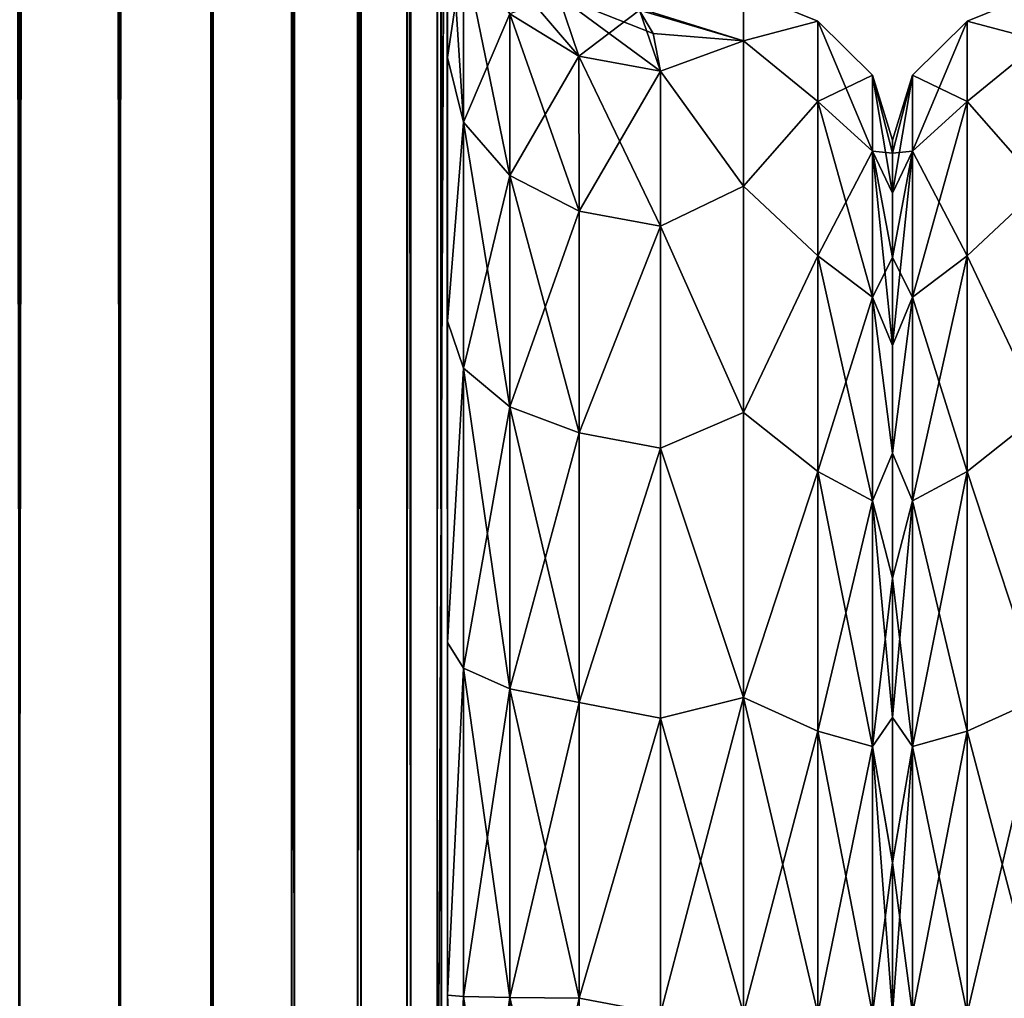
# Model space of a CAD drawing. Extents: x -100 to 297, y -1575 to 75.
# Tile 42 of 256: x 118 to 141, y -1472 to -1449. Entities that reach past the tile are written whole.
import ezdxf

# ---------------------------------------------------------------- set-up
doc = ezdxf.new("R2010")
doc.units = 0
doc.header["$LTSCALE"] = 41.718519
for name, color, linetype in [('185', 7, 'CONTINUOUS'), ('187', 7, 'CONTINUOUS'), ('189', 7, 'CONTINUOUS'), ('203', 7, 'CONTINUOUS'), ('204', 7, 'CONTINUOUS'), ('205', 7, 'CONTINUOUS'), ('209', 7, 'CONTINUOUS'), ('213', 7, 'CONTINUOUS'), ('240', 7, 'CONTINUOUS'), ('258', 7, 'CONTINUOUS'), ('275', 7, 'CONTINUOUS')]:
    doc.layers.add(name, color=color, linetype=linetype)

msp = doc.modelspace()

# ---------------------------------------------------------------- linework, layer by layer
at = {"layer": '185', "linetype": 'CONTINUOUS'}
for points in [[(127.55, -1428.15, -102.5), (127.55, -1431.683, -102.195), (127.55, -1480, -102.5), (127.55, -1428.15, -102.5)], [(127.55, -1480, 102.5), (127.55, -1482.329, 102.129), (127.55, -1428.15, 102.5), (127.55, -1480, 102.5)], [(127.55, -1428.15, 102.5), (127.55, -1482.329, 102.129), (127.55, -1431.68, 102.196), (127.55, -1428.15, 102.5)], [(127.55, -1431.625, 20.197), (127.55, -1431.683, 20.805), (127.55, -1449.561, 18.367), (127.55, -1431.625, 20.197)], [(127.55, -1434.903, 19.358), (127.55, -1431.625, 20.197), (127.55, -1449.561, 18.367), (127.55, -1434.903, 19.358)], [(127.55, -1431.68, -20.804), (127.55, -1434.793, -19.393), (127.55, -1455.753, -24.019), (127.55, -1431.68, -20.804)], [(127.55, -1435.083, -21.712), (127.55, -1431.68, -20.804), (127.55, -1455.753, -24.019), (127.55, -1435.083, -21.712)], [(127.55, -1482.329, 102.129), (127.55, -1482.858, 101.934), (127.55, -1431.68, 102.196), (127.55, -1482.329, 102.129)], [(127.55, -1431.68, 102.196), (127.55, -1482.858, 101.934), (127.55, -1435.083, 101.288), (127.55, -1431.68, 102.196)], [(127.55, -1431.683, -102.195), (127.55, -1435.087, -101.287), (127.55, -1482.329, -102.129), (127.55, -1431.683, -102.195)], [(127.55, -1480, -102.5), (127.55, -1431.683, -102.195), (127.55, -1482.329, -102.129), (127.55, -1480, -102.5)], [(127.55, -1431.683, 20.805), (127.55, -1435.087, 21.713), (127.55, -1449.561, 18.367), (127.55, -1431.683, 20.805)], [(127.55, -1434.793, -19.393), (127.55, -1440.716, -16.195), (127.55, -1449.561, -18.367), (127.55, -1434.793, -19.393)], [(127.55, -1455.753, -24.019), (127.55, -1434.793, -19.393), (127.55, -1449.561, -18.367), (127.55, -1455.753, -24.019)], [(127.55, -1440.765, 16.158), (127.55, -1434.903, 19.358), (127.55, -1449.561, 18.367), (127.55, -1440.765, 16.158)], [(127.55, -1438.358, -23.224), (127.55, -1435.083, -21.712), (127.55, -1455.753, -24.019), (127.55, -1438.358, -23.224)], [(127.55, -1484.41, 101.061), (127.55, -1485.303, 100.303), (127.55, -1435.083, 101.288), (127.55, -1484.41, 101.061)], [(127.55, -1435.083, 101.288), (127.55, -1485.303, 100.303), (127.55, -1438.358, 99.776), (127.55, -1435.083, 101.288)], [(127.55, -1482.858, 101.934), (127.55, -1484.41, 101.061), (127.55, -1435.083, 101.288), (127.55, -1482.858, 101.934)], [(127.55, -1435.087, -60.287), (127.55, -1438.361, -58.774), (127.55, -1487.5, -95), (127.55, -1435.087, -60.287)], [(127.55, -1438.358, -64.224), (127.55, -1435.087, -60.287), (127.55, -1487.5, -95), (127.55, -1438.358, -64.224)], [(127.55, -1435.087, -101.287), (127.55, -1438.361, -99.774), (127.55, -1484.41, -101.061), (127.55, -1435.087, -101.287)], [(127.55, -1482.329, -102.129), (127.55, -1435.087, -101.287), (127.55, -1482.858, -101.934), (127.55, -1482.329, -102.129)], [(127.55, -1482.858, -101.934), (127.55, -1435.087, -101.287), (127.55, -1484.41, -101.061), (127.55, -1482.858, -101.934)], [(127.55, -1438.361, 64.226), (127.55, -1487.5, 24.51), (127.55, -1435.087, 62.713), (127.55, -1438.361, 64.226)], [(127.55, -1435.087, 62.713), (127.55, -1487.5, 24.51), (127.55, -1441.288, 56.733), (127.55, -1435.087, 62.713)], [(127.55, -1435.087, 21.713), (127.55, -1438.361, 23.226), (127.55, -1449.561, 18.367), (127.55, -1435.087, 21.713)], [(127.55, -1441.288, -25.267), (127.55, -1438.358, -23.224), (127.55, -1455.753, -24.019), (127.55, -1441.288, -25.267)], [(127.55, -1441.288, -66.267), (127.55, -1438.358, -64.224), (127.55, -1487.5, -95), (127.55, -1441.288, -66.267)], [(127.55, -1486.065, 99.404), (127.55, -1486.934, 97.858), (127.55, -1438.358, 99.776), (127.55, -1486.065, 99.404)], [(127.55, -1438.358, 99.776), (127.55, -1486.934, 97.858), (127.55, -1441.288, 97.733), (127.55, -1438.358, 99.776)], [(127.55, -1485.303, 100.303), (127.55, -1486.065, 99.404), (127.55, -1438.358, 99.776), (127.55, -1485.303, 100.303)], [(127.55, -1438.361, -58.774), (127.55, -1441.291, -56.731), (127.55, -1487.5, -95), (127.55, -1438.361, -58.774)], [(127.55, -1438.361, -99.774), (127.55, -1441.291, -97.731), (127.55, -1486.065, -99.404), (127.55, -1438.361, -99.774)], [(127.55, -1484.41, -101.061), (127.55, -1438.361, -99.774), (127.55, -1485.303, -100.303), (127.55, -1484.41, -101.061)], [(127.55, -1485.303, -100.303), (127.55, -1438.361, -99.774), (127.55, -1486.065, -99.404), (127.55, -1485.303, -100.303)], [(127.55, -1441.291, 66.269), (127.55, -1487.5, 24.51), (127.55, -1438.361, 64.226), (127.55, -1441.291, 66.269)], [(127.55, -1438.361, 23.226), (127.55, -1441.291, 25.269), (127.55, -1455.753, 24.019), (127.55, -1438.361, 23.226)], [(127.55, -1449.561, 18.367), (127.55, -1438.361, 23.226), (127.55, -1455.753, 24.019), (127.55, -1449.561, 18.367)], [(127.55, -1440.716, -16.195), (127.55, -1445.277, -11.265), (127.55, -1449.561, -18.367), (127.55, -1440.716, -16.195)], [(127.55, -1445.277, 11.265), (127.55, -1440.765, 16.158), (127.55, -1449.561, 18.367), (127.55, -1445.277, 11.265)], [(127.55, -1443.825, -27.789), (127.55, -1441.288, -25.267), (127.55, -1463.296, -27.66), (127.55, -1443.825, -27.789)], [(127.55, -1463.296, -27.66), (127.55, -1441.288, -25.267), (127.55, -1455.753, -24.019), (127.55, -1463.296, -27.66)], [(127.55, -1443.825, -68.789), (127.55, -1441.288, -66.267), (127.55, -1487.5, -95), (127.55, -1443.825, -68.789)], [(127.55, -1441.288, 56.733), (127.55, -1487.5, 24.51), (127.55, -1443.825, 54.211), (127.55, -1441.288, 56.733)], [(127.55, -1486.934, 97.858), (127.55, -1487.131, 97.323), (127.55, -1441.288, 97.733), (127.55, -1486.934, 97.858)], [(127.55, -1441.288, 97.733), (127.55, -1487.131, 97.323), (127.55, -1443.825, 95.211), (127.55, -1441.288, 97.733)], [(127.55, -1441.291, -56.731), (127.55, -1443.827, -54.208), (127.55, -1487.5, -95), (127.55, -1441.291, -56.731)], [(127.55, -1441.291, -97.731), (127.55, -1443.827, -95.208), (127.55, -1487.131, -97.323), (127.55, -1441.291, -97.731)], [(127.55, -1486.065, -99.404), (127.55, -1441.291, -97.731), (127.55, -1486.934, -97.858), (127.55, -1486.065, -99.404)], [(127.55, -1486.934, -97.858), (127.55, -1441.291, -97.731), (127.55, -1487.131, -97.323), (127.55, -1486.934, -97.858)], [(127.55, -1443.827, 68.792), (127.55, -1487.5, 24.51), (127.55, -1441.291, 66.269), (127.55, -1443.827, 68.792)], [(127.55, -1441.291, 25.269), (127.55, -1443.827, 27.792), (127.55, -1463.296, 27.66), (127.55, -1441.291, 25.269)], [(127.55, -1455.753, 24.019), (127.55, -1441.291, 25.269), (127.55, -1463.296, 27.66), (127.55, -1455.753, 24.019)], [(127.55, -1445.889, -30.73), (127.55, -1443.825, -27.789), (127.55, -1471.569, -28.995), (127.55, -1445.889, -30.73)], [(127.55, -1471.569, -28.995), (127.55, -1443.825, -27.789), (127.55, -1463.296, -27.66), (127.55, -1471.569, -28.995)], [(127.55, -1445.889, -71.73), (127.55, -1443.825, -68.789), (127.55, -1487.5, -95), (127.55, -1445.889, -71.73)], [(127.55, -1443.825, 54.211), (127.55, -1487.5, 24.51), (127.55, -1445.889, 51.27), (127.55, -1443.825, 54.211)], [(127.55, -1487.131, 97.323), (127.55, -1487.5, 95), (127.55, -1443.825, 95.211), (127.55, -1487.131, 97.323)], [(127.55, -1443.825, 95.211), (127.55, -1487.5, 95), (127.55, -1445.889, 92.27), (127.55, -1443.825, 95.211)], [(127.55, -1443.827, -54.208), (127.55, -1445.891, -51.267), (127.55, -1487.5, -95), (127.55, -1443.827, -54.208)], [(127.55, -1443.827, -95.208), (127.55, -1445.891, -92.267), (127.55, -1487.5, -95), (127.55, -1443.827, -95.208)], [(127.55, -1487.131, -97.323), (127.55, -1443.827, -95.208), (127.55, -1487.5, -95), (127.55, -1487.131, -97.323)], [(127.55, -1445.891, 71.733), (127.55, -1487.5, 24.51), (127.55, -1443.827, 68.792), (127.55, -1445.891, 71.733)], [(127.55, -1443.827, 27.792), (127.55, -1445.891, 30.733), (127.55, -1471.569, 28.995), (127.55, -1443.827, 27.792)], [(127.55, -1463.296, 27.66), (127.55, -1443.827, 27.792), (127.55, -1471.569, 28.995), (127.55, -1463.296, 27.66)], [(127.55, -1447.402, -33.963), (127.55, -1445.889, -30.73), (127.55, -1487.5, -95), (127.55, -1447.402, -33.963)], [(127.55, -1487.5, -95), (127.55, -1445.889, -30.73), (127.55, -1471.569, -28.995), (127.55, -1487.5, -95)], [(127.55, -1447.402, -74.963), (127.55, -1445.889, -71.73), (127.55, -1487.5, -95), (127.55, -1447.402, -74.963)], [(127.55, -1487.5, 95), (127.55, -1487.5, 24.51), (127.55, -1445.889, 92.27), (127.55, -1487.5, 95)], [(127.55, -1445.889, 92.27), (127.55, -1487.5, 24.51), (127.55, -1447.402, 89.037), (127.55, -1445.889, 92.27)], [(127.55, -1445.889, 51.27), (127.55, -1487.5, 24.51), (127.55, -1447.402, 48.037), (127.55, -1445.889, 51.27)], [(127.55, -1445.891, -51.267), (127.55, -1447.404, -48.033), (127.55, -1487.5, -95), (127.55, -1445.891, -51.267)], [(127.55, -1445.891, -92.267), (127.55, -1447.404, -89.033), (127.55, -1487.5, -95), (127.55, -1445.891, -92.267)], [(127.55, -1447.404, 74.967), (127.55, -1487.5, 24.51), (127.55, -1445.891, 71.733), (127.55, -1447.404, 74.967)], [(127.55, -1445.891, 30.733), (127.55, -1447.404, 33.967), (127.55, -1471.569, 28.995), (127.55, -1445.891, 30.733)], [(127.55, -1448.337, -37.435), (127.55, -1447.402, -33.963), (127.55, -1487.5, -95), (127.55, -1448.337, -37.435)], [(127.55, -1448.337, -78.435), (127.55, -1447.402, -74.963), (127.55, -1487.5, -95), (127.55, -1448.337, -78.435)], [(127.55, -1447.402, 89.037), (127.55, -1487.5, 24.51), (127.55, -1448.337, 85.565), (127.55, -1447.402, 89.037)], [(127.55, -1447.402, 48.037), (127.55, -1487.5, 24.51), (127.55, -1448.337, 44.565), (127.55, -1447.402, 48.037)], [(127.55, -1447.404, -48.033), (127.55, -1448.338, -44.561), (127.55, -1487.5, -95), (127.55, -1447.404, -48.033)], [(127.55, -1447.404, -89.033), (127.55, -1448.338, -85.561), (127.55, -1487.5, -95), (127.55, -1447.404, -89.033)], [(127.55, -1448.338, 78.439), (127.55, -1487.5, 24.51), (127.55, -1447.404, 74.967), (127.55, -1448.338, 78.439)], [(127.55, -1447.404, 33.967), (127.55, -1448.338, 37.439), (127.55, -1479.887, 27.905), (127.55, -1447.404, 33.967)], [(127.55, -1471.569, 28.995), (127.55, -1447.404, 33.967), (127.55, -1479.887, 27.905), (127.55, -1471.569, 28.995)], [(127.55, -1448.647, -40.998), (127.55, -1448.337, -37.435), (127.55, -1487.5, -95), (127.55, -1448.647, -40.998)], [(127.55, -1448.647, -81.998), (127.55, -1448.337, -78.435), (127.55, -1487.5, -95), (127.55, -1448.647, -81.998)], [(127.55, -1448.337, 85.565), (127.55, -1487.5, 24.51), (127.55, -1448.647, 82.002), (127.55, -1448.337, 85.565)], [(127.55, -1448.337, 44.565), (127.55, -1487.5, 24.51), (127.55, -1479.887, 27.905), (127.55, -1448.337, 44.565)], [(127.55, -1448.647, 41.002), (127.55, -1448.337, 44.565), (127.55, -1479.887, 27.905), (127.55, -1448.647, 41.002)], [(127.55, -1448.338, -44.561), (127.55, -1448.647, -40.998), (127.55, -1487.5, -95), (127.55, -1448.338, -44.561)], [(127.55, -1448.338, -85.561), (127.55, -1448.647, -81.998), (127.55, -1487.5, -95), (127.55, -1448.338, -85.561)], [(127.55, -1448.647, 82.002), (127.55, -1487.5, 24.51), (127.55, -1448.338, 78.439), (127.55, -1448.647, 82.002)], [(127.55, -1448.338, 37.439), (127.55, -1448.647, 41.002), (127.55, -1479.887, 27.905), (127.55, -1448.338, 37.439)], [(127.55, -1479.887, -27.905), (127.55, -1487.5, -95), (127.55, -1471.569, -28.995), (127.55, -1479.887, -27.905)]]:
    msp.add_3dface(points, dxfattribs=at)
at = {"layer": '187', "linetype": 'CONTINUOUS'}
for points in [[(138, -1451.503, 0), (138, -1451.812, 3.561), (138, -1451.812, -3.561), (138, -1451.503, 0)], [(138, -1451.812, 3.561), (138, -1452.746, 7.031), (138, -1451.812, -3.561), (138, -1451.812, 3.561)], [(138, -1451.812, -3.561), (138, -1452.746, 7.031), (138, -1452.746, -7.031), (138, -1451.812, -3.561)], [(138, -1452.746, 7.031), (138, -1454.257, 10.263), (138, -1452.746, -7.031), (138, -1452.746, 7.031)], [(138, -1452.746, -7.031), (138, -1454.257, 10.263), (138, -1454.257, -10.263), (138, -1452.746, -7.031)], [(138, -1454.257, 10.263), (138, -1456.319, 13.204), (138, -1454.257, -10.263), (138, -1454.257, 10.263)], [(138, -1454.257, -10.263), (138, -1456.319, 13.204), (138, -1456.319, -13.204), (138, -1454.257, -10.263)], [(138, -1456.319, 13.204), (138, -1458.853, 15.726), (138, -1456.319, -13.204), (138, -1456.319, 13.204)], [(138, -1456.319, -13.204), (138, -1458.853, 15.726), (138, -1458.853, -15.726), (138, -1456.319, -13.204)], [(138, -1458.853, 15.726), (138, -1461.781, 17.77), (138, -1458.853, -15.726), (138, -1458.853, 15.726)], [(138, -1458.853, -15.726), (138, -1461.781, 17.77), (138, -1461.781, -17.77), (138, -1458.853, -15.726)], [(138, -1461.781, 17.77), (138, -1465.053, 19.283), (138, -1461.781, -17.77), (138, -1461.781, 17.77)], [(138, -1461.781, -17.77), (138, -1465.053, 19.283), (138, -1465.053, -19.283), (138, -1461.781, -17.77)], [(138, -1465.053, 19.283), (138, -1468.459, 20.193), (138, -1465.053, -19.283), (138, -1465.053, 19.283)], [(138, -1465.053, -19.283), (138, -1468.459, 20.193), (138, -1468.46, -20.194), (138, -1465.053, -19.283)], [(138, -1468.459, 20.193), (138, -1472, 20.5), (138, -1468.46, -20.194), (138, -1468.459, 20.193)], [(138, -1468.46, -20.194), (138, -1472, 20.5), (138, -1472, -20.5), (138, -1468.46, -20.194)]]:
    msp.add_3dface(points, dxfattribs=at)
at = {"layer": '189', "linetype": 'CONTINUOUS'}
for points in [[(134.5, -1448, 0), (134.5, -1449.175, -7.416), (132.018, -1448.399, -4.361), (134.5, -1448, 0)], [(134.5, -1449.175, 7.416), (134.5, -1448, 0), (132.061, -1448.454, 4.644), (134.5, -1449.175, 7.416)], [(132.018, -1448.399, -4.361), (134.5, -1449.175, -7.416), (132.379, -1448.999, -6.851), (132.018, -1448.399, -4.361)], [(132.55, -1449.885, 9.323), (134.5, -1449.175, 7.416), (132.061, -1448.454, 4.644), (132.55, -1449.885, 9.323)], [(132.379, -1448.999, -6.851), (134.5, -1449.175, -7.416), (132.55, -1449.885, -9.323), (132.379, -1448.999, -6.851)], [(134.5, -1449.175, -7.416), (134.5, -1452.584, -14.107), (132.55, -1449.885, -9.323), (134.5, -1449.175, -7.416)], [(134.5, -1452.584, 14.107), (134.5, -1449.175, 7.416), (132.55, -1449.885, 9.323), (134.5, -1452.584, 14.107)], [(132.55, -1449.885, -9.323), (134.5, -1452.584, -14.107), (132.55, -1453.519, -15.312), (132.55, -1449.885, -9.323)], [(132.55, -1453.519, 15.312), (134.5, -1452.584, 14.107), (132.55, -1449.885, 9.323), (132.55, -1453.519, 15.312)], [(134.5, -1452.584, -14.107), (134.5, -1457.893, -19.416), (132.55, -1453.519, -15.312), (134.5, -1452.584, -14.107)], [(134.5, -1457.893, 19.416), (134.5, -1452.584, 14.107), (132.55, -1453.519, 15.312), (134.5, -1457.893, 19.416)], [(132.55, -1453.519, -15.312), (134.5, -1457.893, -19.416), (132.55, -1458.729, -19.997), (132.55, -1453.519, -15.312)], [(132.55, -1458.729, 19.997), (134.5, -1457.893, 19.416), (132.55, -1453.519, 15.312), (132.55, -1458.729, 19.997)], [(134.5, -1457.893, -19.416), (134.5, -1464.584, -22.825), (132.55, -1458.729, -19.997), (134.5, -1457.893, -19.416)], [(134.5, -1464.584, 22.825), (134.5, -1457.893, 19.416), (132.55, -1458.729, 19.997), (134.5, -1464.584, 22.825)], [(132.55, -1458.729, -19.997), (134.5, -1464.584, -22.825), (132.55, -1465.069, -22.977), (132.55, -1458.729, -19.997)], [(132.55, -1465.069, 22.977), (134.5, -1464.584, 22.825), (132.55, -1458.729, 19.997), (132.55, -1465.069, 22.977)], [(132.55, -1472, 24), (134.5, -1472, 24), (134.5, -1464.584, 22.825), (132.55, -1472, 24)], [(134.5, -1464.584, -22.825), (134.5, -1472, -24), (132.55, -1465.069, -22.977), (134.5, -1464.584, -22.825)], [(132.55, -1472, 24), (134.5, -1464.584, 22.825), (132.55, -1465.069, 22.977), (132.55, -1472, 24)], [(134.5, -1472, -24), (132.55, -1472, -24), (132.55, -1465.069, -22.977), (134.5, -1472, -24)]]:
    msp.add_3dface(points, dxfattribs=at)
at = {"layer": '203', "linetype": 'CONTINUOUS'}
for points in [[(127.55, -1445.277, 11.265), (127.55, -1449.561, 18.367), (127.931, -1447.041, 10.522), (127.55, -1445.277, 11.265)], [(127.931, -1447.041, 10.522), (127.55, -1449.561, 18.367), (127.931, -1451.079, 17.205), (127.931, -1447.041, 10.522)], [(127.931, -1447.041, 10.522), (127.931, -1451.079, 17.205), (129.016, -1448.537, 9.891), (127.931, -1447.041, 10.522)], [(129.016, -1448.537, 9.891), (127.931, -1451.079, 17.205), (129.016, -1452.333, 16.173), (129.016, -1448.537, 9.891)], [(130.64, -1449.535, 9.47), (129.016, -1448.537, 9.891), (129.016, -1452.333, 16.173), (130.64, -1449.535, 9.47)], [(127.55, -1449.561, 18.367), (127.55, -1455.753, 24.019), (127.931, -1451.079, 17.205), (127.55, -1449.561, 18.367)], [(130.641, -1453.171, 15.485), (130.64, -1449.535, 9.47), (129.016, -1452.333, 16.173), (130.641, -1453.171, 15.485)], [(130.641, -1453.171, 15.485), (132.55, -1449.885, 9.323), (130.64, -1449.535, 9.47), (130.641, -1453.171, 15.485)], [(132.55, -1453.519, 15.312), (132.55, -1449.885, 9.323), (130.641, -1453.171, 15.485), (132.55, -1453.519, 15.312)], [(127.931, -1451.079, 17.205), (127.55, -1455.753, 24.019), (127.931, -1456.857, 22.458), (127.931, -1451.079, 17.205)], [(127.931, -1451.079, 17.205), (127.931, -1456.857, 22.458), (129.016, -1452.333, 16.173), (127.931, -1451.079, 17.205)], [(129.016, -1452.333, 16.173), (127.931, -1456.857, 22.458), (129.016, -1457.765, 21.111), (129.016, -1452.333, 16.173)], [(130.641, -1453.171, 15.485), (129.016, -1452.333, 16.173), (129.016, -1457.765, 21.111), (130.641, -1453.171, 15.485)], [(130.641, -1458.371, 20.213), (130.641, -1453.171, 15.485), (129.016, -1457.765, 21.111), (130.641, -1458.371, 20.213)], [(130.641, -1458.371, 20.213), (132.55, -1453.519, 15.312), (130.641, -1453.171, 15.485), (130.641, -1458.371, 20.213)], [(132.55, -1458.729, 19.997), (132.55, -1453.519, 15.312), (130.641, -1458.371, 20.213), (132.55, -1458.729, 19.997)], [(127.55, -1455.753, 24.019), (127.55, -1463.296, 27.66), (127.931, -1456.857, 22.458), (127.55, -1455.753, 24.019)], [(127.931, -1456.857, 22.458), (127.55, -1463.296, 27.66), (127.931, -1463.893, 25.844), (127.931, -1456.857, 22.458)], [(127.931, -1456.857, 22.458), (127.931, -1463.893, 25.844), (129.016, -1457.765, 21.111), (127.931, -1456.857, 22.458)], [(129.016, -1457.765, 21.111), (127.931, -1463.893, 25.844), (129.017, -1464.379, 24.295), (129.016, -1457.765, 21.111)], [(130.641, -1458.371, 20.213), (129.016, -1457.765, 21.111), (129.017, -1464.379, 24.295), (130.641, -1458.371, 20.213)], [(130.642, -1464.703, 23.261), (130.641, -1458.371, 20.213), (129.017, -1464.379, 24.295), (130.642, -1464.703, 23.261)], [(130.642, -1464.703, 23.261), (132.55, -1458.729, 19.997), (130.641, -1458.371, 20.213), (130.642, -1464.703, 23.261)], [(132.55, -1465.069, 22.977), (132.55, -1458.729, 19.997), (130.642, -1464.703, 23.261), (132.55, -1465.069, 22.977)], [(127.55, -1463.296, 27.66), (127.55, -1471.569, 28.995), (127.931, -1463.893, 25.844), (127.55, -1463.296, 27.66)], [(127.931, -1463.893, 25.844), (127.55, -1471.569, 28.995), (127.931, -1471.602, 27.083), (127.931, -1463.893, 25.844)], [(127.931, -1463.893, 25.844), (127.931, -1471.602, 27.083), (129.017, -1464.379, 24.295), (127.931, -1463.893, 25.844)], [(129.017, -1464.379, 24.295), (127.931, -1471.602, 27.083), (129.017, -1471.626, 25.459), (129.017, -1464.379, 24.295)], [(130.642, -1464.703, 23.261), (129.017, -1464.379, 24.295), (129.017, -1471.626, 25.459), (130.642, -1464.703, 23.261)], [(130.642, -1471.642, 24.376), (130.642, -1464.703, 23.261), (129.017, -1471.626, 25.459), (130.642, -1471.642, 24.376)], [(130.642, -1471.642, 24.376), (132.55, -1465.069, 22.977), (130.642, -1464.703, 23.261), (130.642, -1471.642, 24.376)], [(132.55, -1472, 24), (132.55, -1465.069, 22.977), (130.642, -1471.642, 24.376), (132.55, -1472, 24)], [(127.55, -1471.569, 28.995), (127.55, -1479.887, 27.905), (127.931, -1471.602, 27.083), (127.55, -1471.569, 28.995)], [(127.931, -1471.602, 27.083), (127.55, -1479.887, 27.905), (127.931, -1479.345, 26.071), (127.931, -1471.602, 27.083)], [(127.931, -1471.602, 27.083), (127.931, -1479.345, 26.071), (129.017, -1471.626, 25.459), (127.931, -1471.602, 27.083)], [(129.017, -1471.626, 25.459), (127.931, -1479.345, 26.071), (129.017, -1478.904, 24.508), (129.017, -1471.626, 25.459)], [(130.642, -1471.642, 24.376), (129.017, -1471.626, 25.459), (129.017, -1478.904, 24.508), (130.642, -1471.642, 24.376)]]:
    msp.add_3dface(points, dxfattribs=at)
at = {"layer": '204', "linetype": 'CONTINUOUS'}
for points in [[(127.55, -1449.561, -18.367), (127.55, -1445.277, -11.265), (127.931, -1451.079, -17.205), (127.55, -1449.561, -18.367)], [(127.931, -1451.079, -17.205), (127.55, -1445.277, -11.265), (127.931, -1447.041, -10.522), (127.931, -1451.079, -17.205)], [(127.931, -1451.079, -17.205), (127.931, -1447.041, -10.522), (129.016, -1452.333, -16.173), (127.931, -1451.079, -17.205)], [(127.931, -1447.041, -10.522), (129.016, -1448.537, -9.891), (129.016, -1452.333, -16.173), (127.931, -1447.041, -10.522)], [(130.64, -1449.535, -9.47), (130.641, -1453.171, -15.485), (129.016, -1448.537, -9.891), (130.64, -1449.535, -9.47)], [(129.016, -1448.537, -9.891), (130.641, -1453.171, -15.485), (129.016, -1452.333, -16.173), (129.016, -1448.537, -9.891)], [(127.55, -1455.753, -24.019), (127.55, -1449.561, -18.367), (127.931, -1451.079, -17.205), (127.55, -1455.753, -24.019)], [(132.55, -1449.885, -9.323), (132.55, -1453.519, -15.312), (130.64, -1449.535, -9.47), (132.55, -1449.885, -9.323)], [(130.64, -1449.535, -9.47), (132.55, -1453.519, -15.312), (130.641, -1453.171, -15.485), (130.64, -1449.535, -9.47)], [(127.931, -1456.857, -22.458), (127.55, -1455.753, -24.019), (127.931, -1451.079, -17.205), (127.931, -1456.857, -22.458)], [(127.931, -1456.857, -22.458), (127.931, -1451.079, -17.205), (129.016, -1457.765, -21.111), (127.931, -1456.857, -22.458)], [(129.016, -1457.765, -21.111), (127.931, -1451.079, -17.205), (129.016, -1452.333, -16.173), (129.016, -1457.765, -21.111)], [(130.641, -1453.171, -15.485), (130.641, -1458.371, -20.213), (129.016, -1452.333, -16.173), (130.641, -1453.171, -15.485)], [(130.641, -1458.371, -20.213), (129.016, -1457.765, -21.111), (129.016, -1452.333, -16.173), (130.641, -1458.371, -20.213)], [(130.641, -1453.171, -15.485), (132.55, -1453.519, -15.312), (130.641, -1458.371, -20.213), (130.641, -1453.171, -15.485)], [(132.55, -1453.519, -15.312), (132.55, -1458.729, -19.997), (130.641, -1458.371, -20.213), (132.55, -1453.519, -15.312)], [(127.55, -1463.296, -27.66), (127.55, -1455.753, -24.019), (127.931, -1456.857, -22.458), (127.55, -1463.296, -27.66)], [(127.931, -1463.893, -25.844), (127.55, -1463.296, -27.66), (127.931, -1456.857, -22.458), (127.931, -1463.893, -25.844)], [(127.931, -1463.893, -25.844), (127.931, -1456.857, -22.458), (129.017, -1464.379, -24.295), (127.931, -1463.893, -25.844)], [(129.017, -1464.379, -24.295), (127.931, -1456.857, -22.458), (129.016, -1457.765, -21.111), (129.017, -1464.379, -24.295)], [(130.641, -1458.371, -20.213), (130.642, -1464.703, -23.261), (129.016, -1457.765, -21.111), (130.641, -1458.371, -20.213)], [(130.642, -1464.703, -23.261), (129.017, -1464.379, -24.295), (129.016, -1457.765, -21.111), (130.642, -1464.703, -23.261)], [(130.641, -1458.371, -20.213), (132.55, -1458.729, -19.997), (130.642, -1464.703, -23.261), (130.641, -1458.371, -20.213)], [(132.55, -1458.729, -19.997), (132.55, -1465.069, -22.977), (130.642, -1464.703, -23.261), (132.55, -1458.729, -19.997)], [(127.55, -1471.569, -28.995), (127.55, -1463.296, -27.66), (127.931, -1463.893, -25.844), (127.55, -1471.569, -28.995)], [(127.931, -1471.602, -27.083), (127.55, -1471.569, -28.995), (127.931, -1463.893, -25.844), (127.931, -1471.602, -27.083)], [(127.931, -1471.602, -27.083), (127.931, -1463.893, -25.844), (129.017, -1471.626, -25.459), (127.931, -1471.602, -27.083)], [(129.017, -1471.626, -25.459), (127.931, -1463.893, -25.844), (129.017, -1464.379, -24.295), (129.017, -1471.626, -25.459)], [(130.642, -1464.703, -23.261), (130.642, -1471.642, -24.376), (129.017, -1464.379, -24.295), (130.642, -1464.703, -23.261)], [(130.642, -1471.642, -24.376), (129.017, -1471.626, -25.459), (129.017, -1464.379, -24.295), (130.642, -1471.642, -24.376)], [(130.642, -1464.703, -23.261), (132.55, -1465.069, -22.977), (130.642, -1471.642, -24.376), (130.642, -1464.703, -23.261)], [(132.55, -1465.069, -22.977), (132.55, -1472, -24), (130.642, -1471.642, -24.376), (132.55, -1465.069, -22.977)], [(127.55, -1479.887, -27.905), (127.55, -1471.569, -28.995), (127.931, -1479.345, -26.071), (127.55, -1479.887, -27.905)], [(127.931, -1479.345, -26.071), (127.55, -1471.569, -28.995), (127.931, -1471.602, -27.083), (127.931, -1479.345, -26.071)], [(127.931, -1479.345, -26.071), (127.931, -1471.602, -27.083), (129.017, -1478.904, -24.508), (127.931, -1479.345, -26.071)], [(129.017, -1478.904, -24.508), (127.931, -1471.602, -27.083), (129.017, -1471.626, -25.459), (129.017, -1478.904, -24.508)], [(130.642, -1471.642, -24.376), (130.643, -1478.61, -23.465), (129.017, -1471.626, -25.459), (130.642, -1471.642, -24.376)], [(130.643, -1478.61, -23.465), (129.017, -1478.904, -24.508), (129.017, -1471.626, -25.459), (130.643, -1478.61, -23.465)], [(130.642, -1471.642, -24.376), (132.55, -1472, -24), (130.643, -1478.61, -23.465), (130.642, -1471.642, -24.376)]]:
    msp.add_3dface(points, dxfattribs=at)
at = {"layer": '205', "linetype": 'CONTINUOUS'}
for points in [[(134.5, -1449.175, -7.416), (134.5, -1448, 0), (136.248, -1448.708, -3.349), (134.5, -1449.175, -7.416)], [(134.5, -1448, 0), (134.5, -1449.175, 7.416), (136.248, -1448.708, 3.349), (134.5, -1448, 0)], [(134.5, -1448, 0), (136.248, -1448.708, 3.349), (136.248, -1448.708, -3.349), (134.5, -1448, 0)], [(134.5, -1449.175, -7.416), (136.248, -1448.708, -3.349), (136.248, -1450.595, -9.776), (134.5, -1449.175, -7.416)], [(134.5, -1449.175, 7.416), (136.248, -1450.595, 9.776), (136.248, -1448.708, 3.349), (134.5, -1449.175, 7.416)], [(136.248, -1448.708, 3.349), (137.531, -1449.976, -3.167), (136.248, -1448.708, -3.349), (136.248, -1448.708, 3.349)], [(137.531, -1449.976, -3.167), (137.531, -1451.761, -9.243), (136.248, -1448.708, -3.349), (137.531, -1449.976, -3.167)], [(136.248, -1450.595, 9.776), (137.531, -1449.976, 3.167), (136.248, -1448.708, 3.349), (136.248, -1450.595, 9.776)], [(136.248, -1448.708, -3.349), (137.531, -1451.761, -9.243), (136.248, -1450.595, -9.776), (136.248, -1448.708, -3.349)], [(137.531, -1449.976, 3.167), (137.531, -1449.976, -3.167), (136.248, -1448.708, 3.349), (137.531, -1449.976, 3.167)], [(134.5, -1452.584, -14.107), (134.5, -1449.175, -7.416), (136.248, -1450.595, -9.776), (134.5, -1452.584, -14.107)], [(134.5, -1449.175, 7.416), (134.5, -1452.584, 14.107), (136.248, -1450.595, 9.776), (134.5, -1449.175, 7.416)], [(137.531, -1451.761, 9.243), (137.531, -1449.976, 3.167), (136.248, -1450.595, 9.776), (137.531, -1451.761, 9.243)], [(138, -1451.812, 3.561), (138, -1451.503, 0), (137.531, -1449.976, 3.167), (138, -1451.812, 3.561)], [(137.531, -1451.761, 9.243), (138, -1451.812, 3.561), (137.531, -1449.976, 3.167), (137.531, -1451.761, 9.243)], [(138, -1451.503, 0), (138, -1451.812, -3.561), (137.531, -1449.976, -3.167), (138, -1451.503, 0)], [(137.531, -1449.976, 3.167), (138, -1451.503, 0), (137.531, -1449.976, -3.167), (137.531, -1449.976, 3.167)], [(138, -1451.812, -3.561), (138, -1452.746, -7.031), (137.531, -1449.976, -3.167), (138, -1451.812, -3.561)], [(137.531, -1449.976, -3.167), (138, -1452.746, -7.031), (137.531, -1451.761, -9.243), (137.531, -1449.976, -3.167)], [(134.5, -1452.584, -14.107), (136.248, -1450.595, -9.776), (136.248, -1454.216, -15.41), (134.5, -1452.584, -14.107)], [(134.5, -1452.584, 14.107), (136.248, -1454.216, 15.41), (136.248, -1450.595, 9.776), (134.5, -1452.584, 14.107)], [(137.531, -1451.761, -9.243), (137.531, -1455.185, -14.571), (136.248, -1450.595, -9.776), (137.531, -1451.761, -9.243)], [(136.248, -1454.216, 15.41), (137.531, -1451.761, 9.243), (136.248, -1450.595, 9.776), (136.248, -1454.216, 15.41)], [(136.248, -1450.595, -9.776), (137.531, -1455.185, -14.571), (136.248, -1454.216, -15.41), (136.248, -1450.595, -9.776)], [(137.531, -1455.185, 14.571), (137.531, -1451.761, 9.243), (136.248, -1454.216, 15.41), (137.531, -1455.185, 14.571)], [(138, -1454.257, 10.263), (138, -1452.746, 7.031), (137.531, -1451.761, 9.243), (138, -1454.257, 10.263)], [(137.531, -1455.185, 14.571), (138, -1454.257, 10.263), (137.531, -1451.761, 9.243), (137.531, -1455.185, 14.571)], [(138, -1452.746, 7.031), (138, -1451.812, 3.561), (137.531, -1451.761, 9.243), (138, -1452.746, 7.031)], [(138, -1452.746, -7.031), (138, -1454.257, -10.263), (137.531, -1451.761, -9.243), (138, -1452.746, -7.031)], [(138, -1454.257, -10.263), (138, -1456.319, -13.204), (137.531, -1451.761, -9.243), (138, -1454.257, -10.263)], [(137.531, -1451.761, -9.243), (138, -1456.319, -13.204), (137.531, -1455.185, -14.571), (137.531, -1451.761, -9.243)], [(134.5, -1457.893, -19.416), (134.5, -1452.584, -14.107), (136.248, -1454.216, -15.41), (134.5, -1457.893, -19.416)], [(134.5, -1452.584, 14.107), (134.5, -1457.893, 19.416), (136.248, -1454.216, 15.41), (134.5, -1452.584, 14.107)], [(134.5, -1457.893, -19.416), (136.248, -1454.216, -15.41), (136.248, -1459.278, -19.796), (134.5, -1457.893, -19.416)], [(134.5, -1457.893, 19.416), (136.248, -1459.278, 19.796), (136.248, -1454.216, 15.41), (134.5, -1457.893, 19.416)], [(136.248, -1454.216, -15.41), (137.531, -1459.971, -18.718), (136.248, -1459.278, -19.796), (136.248, -1454.216, -15.41)], [(137.531, -1455.185, -14.571), (137.531, -1459.971, -18.718), (136.248, -1454.216, -15.41), (137.531, -1455.185, -14.571)], [(136.248, -1459.278, 19.796), (137.531, -1455.185, 14.571), (136.248, -1454.216, 15.41), (136.248, -1459.278, 19.796)], [(138, -1456.319, 13.204), (138, -1454.257, 10.263), (137.531, -1455.185, 14.571), (138, -1456.319, 13.204)], [(137.531, -1459.971, 18.718), (137.531, -1455.185, 14.571), (136.248, -1459.278, 19.796), (137.531, -1459.971, 18.718)], [(138, -1458.853, 15.726), (138, -1456.319, 13.204), (137.531, -1455.185, 14.571), (138, -1458.853, 15.726)], [(137.531, -1459.971, 18.718), (138, -1458.853, 15.726), (137.531, -1455.185, 14.571), (137.531, -1459.971, 18.718)], [(138, -1456.319, -13.204), (138, -1458.853, -15.726), (137.531, -1455.185, -14.571), (138, -1456.319, -13.204)], [(137.531, -1455.185, -14.571), (138, -1458.853, -15.726), (137.531, -1459.971, -18.718), (137.531, -1455.185, -14.571)], [(134.5, -1464.584, -22.825), (134.5, -1457.893, -19.416), (136.248, -1459.278, -19.796), (134.5, -1464.584, -22.825)], [(134.5, -1457.893, 19.416), (134.5, -1464.584, 22.825), (136.248, -1459.278, 19.796), (134.5, -1457.893, 19.416)], [(138, -1461.781, 17.77), (138, -1458.853, 15.726), (137.531, -1459.971, 18.718), (138, -1461.781, 17.77)], [(138, -1458.853, -15.726), (138, -1461.781, -17.77), (137.531, -1459.971, -18.718), (138, -1458.853, -15.726)], [(134.5, -1464.584, -22.825), (136.248, -1459.278, -19.796), (136.248, -1465.37, -22.579), (134.5, -1464.584, -22.825)], [(134.5, -1464.584, 22.825), (136.248, -1465.37, 22.579), (136.248, -1459.278, 19.796), (134.5, -1464.584, 22.825)], [(136.248, -1459.278, -19.796), (137.531, -1465.731, -21.349), (136.248, -1465.37, -22.579), (136.248, -1459.278, -19.796)], [(137.531, -1459.971, -18.718), (137.531, -1465.731, -21.349), (136.248, -1459.278, -19.796), (137.531, -1459.971, -18.718)], [(136.248, -1465.37, 22.579), (137.531, -1459.971, 18.718), (136.248, -1459.278, 19.796), (136.248, -1465.37, 22.579)], [(137.531, -1465.731, 21.349), (137.531, -1459.971, 18.718), (136.248, -1465.37, 22.579), (137.531, -1465.731, 21.349)], [(137.531, -1465.731, 21.349), (138, -1461.781, 17.77), (137.531, -1459.971, 18.718), (137.531, -1465.731, 21.349)], [(138, -1461.781, -17.77), (138, -1465.053, -19.283), (137.531, -1459.971, -18.718), (138, -1461.781, -17.77)], [(137.531, -1459.971, -18.718), (138, -1465.053, -19.283), (137.531, -1465.731, -21.349), (137.531, -1459.971, -18.718)], [(138, -1465.053, 19.283), (138, -1461.781, 17.77), (137.531, -1465.731, 21.349), (138, -1465.053, 19.283)], [(134.5, -1464.584, 22.825), (134.5, -1472, 24), (136.248, -1465.37, 22.579), (134.5, -1464.584, 22.825)], [(134.5, -1472, -24), (134.5, -1464.584, -22.825), (136.248, -1472, -23.532), (134.5, -1472, -24)], [(134.5, -1464.584, -22.825), (136.248, -1465.37, -22.579), (136.248, -1472, -23.532), (134.5, -1464.584, -22.825)], [(138, -1468.459, 20.193), (138, -1465.053, 19.283), (137.531, -1465.731, 21.349), (138, -1468.459, 20.193)], [(138, -1465.053, -19.283), (138, -1468.46, -20.194), (137.531, -1465.731, -21.349), (138, -1465.053, -19.283)], [(134.5, -1472, 24), (136.248, -1472, 23.532), (136.248, -1465.37, 22.579), (134.5, -1472, 24)], [(136.248, -1465.37, -22.579), (137.531, -1472, -22.25), (136.248, -1472, -23.532), (136.248, -1465.37, -22.579)], [(137.531, -1465.731, -21.349), (137.531, -1472, -22.25), (136.248, -1465.37, -22.579), (137.531, -1465.731, -21.349)], [(136.248, -1472, 23.532), (137.531, -1465.731, 21.349), (136.248, -1465.37, 22.579), (136.248, -1472, 23.532)], [(137.531, -1472, 22.25), (137.531, -1465.731, 21.349), (136.248, -1472, 23.532), (137.531, -1472, 22.25)], [(137.531, -1472, 22.25), (138, -1468.459, 20.193), (137.531, -1465.731, 21.349), (137.531, -1472, 22.25)], [(138, -1468.46, -20.194), (138, -1472, -20.5), (137.531, -1465.731, -21.349), (138, -1468.46, -20.194)], [(137.531, -1465.731, -21.349), (138, -1472, -20.5), (137.531, -1472, -22.25), (137.531, -1465.731, -21.349)], [(138, -1472, 20.5), (138, -1468.459, 20.193), (137.531, -1472, 22.25), (138, -1472, 20.5)]]:
    msp.add_3dface(points, dxfattribs=at)
at = {"layer": '209', "linetype": 'CONTINUOUS'}
for points in [[(117.508, -20, 114.858), (115.05, -20, 115.1), (117.508, -1480, 114.858), (117.508, -20, 114.858)], [(119.872, -20, 114.141), (117.508, -20, 114.858), (119.872, -1480, 114.141), (119.872, -20, 114.141)], [(117.508, -20, 114.858), (117.508, -1480, 114.858), (119.872, -1480, 114.141), (117.508, -20, 114.858)], [(122.05, -20, 112.977), (119.872, -20, 114.141), (122.05, -1480, 112.977), (122.05, -20, 112.977)], [(119.872, -20, 114.141), (119.872, -1480, 114.141), (122.05, -1480, 112.977), (119.872, -20, 114.141)], [(123.96, -20, 111.41), (122.05, -20, 112.977), (123.96, -1480, 111.41), (123.96, -20, 111.41)], [(122.05, -20, 112.977), (122.05, -1480, 112.977), (123.96, -1480, 111.41), (122.05, -20, 112.977)], [(125.527, -20, 109.5), (123.96, -20, 111.41), (125.527, -1480, 109.5), (125.527, -20, 109.5)], [(123.96, -20, 111.41), (123.96, -1480, 111.41), (125.527, -1480, 109.5), (123.96, -20, 111.41)], [(126.691, -20, 107.322), (125.527, -20, 109.5), (126.691, -1480, 107.322), (126.691, -20, 107.322)], [(125.527, -20, 109.5), (125.527, -1480, 109.5), (126.691, -1480, 107.322), (125.527, -20, 109.5)], [(127.408, -20, 104.958), (126.691, -20, 107.322), (127.408, -1480, 104.958), (127.408, -20, 104.958)], [(126.691, -20, 107.322), (126.691, -1480, 107.322), (127.408, -1480, 104.958), (126.691, -20, 107.322)], [(127.55, -1480, 102.5), (127.55, -1428.15, 102.5), (127.408, -20, 104.958), (127.55, -1480, 102.5)], [(127.55, -1480, 102.5), (127.408, -20, 104.958), (127.408, -1480, 104.958), (127.55, -1480, 102.5)]]:
    msp.add_3dface(points, dxfattribs=at)
at = {"layer": '213', "linetype": 'CONTINUOUS'}
for points in [[(117.489, -20, -114.76), (119.834, -20, -114.048), (117.489, -1480, -114.76), (117.489, -20, -114.76)], [(119.834, -20, -114.048), (119.834, -1480, -114.048), (117.489, -1480, -114.76), (119.834, -20, -114.048)], [(119.834, -20, -114.048), (121.995, -20, -112.893), (119.834, -1480, -114.048), (119.834, -20, -114.048)], [(121.995, -20, -112.893), (121.995, -1480, -112.893), (119.834, -1480, -114.048), (121.995, -20, -112.893)], [(121.995, -20, -112.893), (123.889, -20, -111.339), (121.995, -1480, -112.893), (121.995, -20, -112.893)], [(123.889, -20, -111.339), (123.889, -1480, -111.339), (121.995, -1480, -112.893), (123.889, -20, -111.339)], [(123.889, -20, -111.339), (125.443, -20, -109.445), (123.889, -1480, -111.339), (123.889, -20, -111.339)], [(125.443, -20, -109.445), (125.443, -1480, -109.445), (123.889, -1480, -111.339), (125.443, -20, -109.445)], [(125.443, -20, -109.445), (126.598, -20, -107.284), (125.443, -1480, -109.445), (125.443, -20, -109.445)], [(126.598, -20, -107.284), (126.598, -1480, -107.284), (125.443, -1480, -109.445), (126.598, -20, -107.284)], [(126.598, -20, -107.284), (127.31, -20, -104.939), (126.598, -1480, -107.284), (126.598, -20, -107.284)], [(127.31, -20, -104.939), (127.31, -1480, -104.939), (126.598, -1480, -107.284), (127.31, -20, -104.939)], [(127.55, -20, -102.5), (127.55, -71.85, -102.5), (127.31, -1480, -104.939), (127.55, -20, -102.5)], [(127.31, -20, -104.939), (127.55, -20, -102.5), (127.31, -1480, -104.939), (127.31, -20, -104.939)], [(127.55, -71.85, -102.5), (127.55, -1428.15, -102.5), (127.31, -1480, -104.939), (127.55, -71.85, -102.5)], [(127.55, -1428.15, -102.5), (127.55, -1480, -102.5), (127.31, -1480, -104.939), (127.55, -1428.15, -102.5)]]:
    msp.add_3dface(points, dxfattribs=at)
at = {"layer": '240', "linetype": 'CONTINUOUS'}
for points in [[(130.64, -1449.535, -9.47), (129.016, -1448.537, -9.891), (128.548, -1447.095, -5.321), (130.64, -1449.535, -9.47)], [(130.64, -1449.535, -9.47), (128.548, -1447.095, -5.321), (130.16, -1448.12, -4.915), (130.64, -1449.535, -9.47)], [(129.016, -1448.537, 9.891), (130.64, -1449.535, 9.47), (130.16, -1448.12, 4.915), (129.016, -1448.537, 9.891)], [(130.64, -1449.535, 9.47), (132.061, -1448.454, 4.644), (130.16, -1448.12, 4.915), (130.64, -1449.535, 9.47)], [(132.018, -1448.399, -4.361), (132.379, -1448.999, -6.851), (130.16, -1448.12, -4.915), (132.018, -1448.399, -4.361)], [(132.379, -1448.999, -6.851), (132.55, -1449.885, -9.323), (130.16, -1448.12, -4.915), (132.379, -1448.999, -6.851)], [(132.55, -1449.885, -9.323), (130.64, -1449.535, -9.47), (130.16, -1448.12, -4.915), (132.55, -1449.885, -9.323)], [(132.55, -1449.885, 9.323), (132.061, -1448.454, 4.644), (130.64, -1449.535, 9.47), (132.55, -1449.885, 9.323)]]:
    msp.add_3dface(points, dxfattribs=at)
at = {"layer": '258', "linetype": 'CONTINUOUS'}
for points in [[(138, -1451.503, 0), (138, -1451.812, -3.561), (138, -1451.812, 3.561), (138, -1451.503, 0)], [(138, -1451.812, -3.561), (138, -1452.746, -7.031), (138, -1451.812, 3.561), (138, -1451.812, -3.561)], [(138, -1451.812, 3.561), (138, -1452.746, -7.031), (138, -1452.746, 7.031), (138, -1451.812, 3.561)], [(138, -1452.746, -7.031), (138, -1454.257, -10.263), (138, -1452.746, 7.031), (138, -1452.746, -7.031)], [(138, -1452.746, 7.031), (138, -1454.257, -10.263), (138, -1454.257, 10.263), (138, -1452.746, 7.031)], [(138, -1454.257, -10.263), (138, -1456.319, -13.204), (138, -1454.257, 10.263), (138, -1454.257, -10.263)], [(138, -1454.257, 10.263), (138, -1456.319, -13.204), (138, -1456.319, 13.204), (138, -1454.257, 10.263)], [(138, -1456.319, -13.204), (138, -1458.853, -15.726), (138, -1456.319, 13.204), (138, -1456.319, -13.204)], [(138, -1456.319, 13.204), (138, -1458.853, -15.726), (138, -1458.853, 15.726), (138, -1456.319, 13.204)], [(138, -1458.853, -15.726), (138, -1461.781, -17.77), (138, -1458.853, 15.726), (138, -1458.853, -15.726)], [(138, -1458.853, 15.726), (138, -1461.781, -17.77), (138, -1461.781, 17.77), (138, -1458.853, 15.726)], [(138, -1461.781, -17.77), (138, -1465.053, -19.283), (138, -1461.781, 17.77), (138, -1461.781, -17.77)], [(138, -1461.781, 17.77), (138, -1465.053, -19.283), (138, -1465.053, 19.283), (138, -1461.781, 17.77)], [(138, -1465.053, -19.283), (138, -1468.459, -20.193), (138, -1465.053, 19.283), (138, -1465.053, -19.283)], [(138, -1465.053, 19.283), (138, -1468.459, -20.193), (138, -1468.46, 20.194), (138, -1465.053, 19.283)], [(138, -1468.459, -20.193), (138, -1472, -20.5), (138, -1468.46, 20.194), (138, -1468.459, -20.193)], [(138, -1468.46, 20.194), (138, -1472, -20.5), (138, -1472, 20.5), (138, -1468.46, 20.194)]]:
    msp.add_3dface(points, dxfattribs=at)
at = {"layer": '275', "linetype": 'CONTINUOUS'}
for points in [[(141.5, -1449.175, 7.416), (141.5, -1448, 0), (139.752, -1448.708, 3.349), (141.5, -1449.175, 7.416)], [(141.5, -1448, 0), (141.5, -1449.175, -7.416), (139.752, -1448.708, -3.349), (141.5, -1448, 0)], [(141.5, -1448, 0), (139.752, -1448.708, -3.349), (139.752, -1448.708, 3.349), (141.5, -1448, 0)], [(139.752, -1448.708, 3.349), (138.469, -1451.761, 9.243), (139.752, -1450.595, 9.776), (139.752, -1448.708, 3.349)], [(139.752, -1448.708, -3.349), (138.469, -1449.976, 3.167), (139.752, -1448.708, 3.349), (139.752, -1448.708, -3.349)], [(138.469, -1449.976, 3.167), (138.469, -1451.761, 9.243), (139.752, -1448.708, 3.349), (138.469, -1449.976, 3.167)], [(139.752, -1450.595, -9.776), (138.469, -1449.976, -3.167), (139.752, -1448.708, -3.349), (139.752, -1450.595, -9.776)], [(138.469, -1449.976, -3.167), (138.469, -1449.976, 3.167), (139.752, -1448.708, -3.349), (138.469, -1449.976, -3.167)], [(141.5, -1449.175, 7.416), (139.752, -1448.708, 3.349), (139.752, -1450.595, 9.776), (141.5, -1449.175, 7.416)], [(141.5, -1449.175, -7.416), (139.752, -1450.595, -9.776), (139.752, -1448.708, -3.349), (141.5, -1449.175, -7.416)], [(141.5, -1452.584, 14.107), (141.5, -1449.175, 7.416), (139.752, -1450.595, 9.776), (141.5, -1452.584, 14.107)], [(141.5, -1449.175, -7.416), (141.5, -1452.584, -14.107), (139.752, -1450.595, -9.776), (141.5, -1449.175, -7.416)], [(138, -1451.812, -3.561), (138, -1451.503, 0), (138.469, -1449.976, -3.167), (138, -1451.812, -3.561)], [(138.469, -1451.761, -9.243), (138, -1451.812, -3.561), (138.469, -1449.976, -3.167), (138.469, -1451.761, -9.243)], [(138, -1451.503, 0), (138, -1451.812, 3.561), (138.469, -1449.976, 3.167), (138, -1451.503, 0)], [(138.469, -1449.976, -3.167), (138, -1451.503, 0), (138.469, -1449.976, 3.167), (138.469, -1449.976, -3.167)], [(138, -1451.812, 3.561), (138, -1452.746, 7.031), (138.469, -1449.976, 3.167), (138, -1451.812, 3.561)], [(138.469, -1449.976, 3.167), (138, -1452.746, 7.031), (138.469, -1451.761, 9.243), (138.469, -1449.976, 3.167)], [(138.469, -1451.761, -9.243), (138.469, -1449.976, -3.167), (139.752, -1450.595, -9.776), (138.469, -1451.761, -9.243)], [(139.752, -1450.595, 9.776), (138.469, -1455.185, 14.571), (139.752, -1454.216, 15.41), (139.752, -1450.595, 9.776)], [(138.469, -1451.761, 9.243), (138.469, -1455.185, 14.571), (139.752, -1450.595, 9.776), (138.469, -1451.761, 9.243)], [(139.752, -1454.216, -15.41), (138.469, -1451.761, -9.243), (139.752, -1450.595, -9.776), (139.752, -1454.216, -15.41)], [(141.5, -1452.584, 14.107), (139.752, -1450.595, 9.776), (139.752, -1454.216, 15.41), (141.5, -1452.584, 14.107)], [(141.5, -1452.584, -14.107), (139.752, -1454.216, -15.41), (139.752, -1450.595, -9.776), (141.5, -1452.584, -14.107)], [(138, -1454.257, -10.263), (138, -1452.746, -7.031), (138.469, -1451.761, -9.243), (138, -1454.257, -10.263)], [(138.469, -1455.185, -14.571), (138, -1454.257, -10.263), (138.469, -1451.761, -9.243), (138.469, -1455.185, -14.571)], [(138, -1452.746, -7.031), (138, -1451.812, -3.561), (138.469, -1451.761, -9.243), (138, -1452.746, -7.031)], [(138, -1452.746, 7.031), (138, -1454.257, 10.263), (138.469, -1451.761, 9.243), (138, -1452.746, 7.031)], [(138, -1454.257, 10.263), (138, -1456.319, 13.204), (138.469, -1451.761, 9.243), (138, -1454.257, 10.263)], [(138.469, -1451.761, 9.243), (138, -1456.319, 13.204), (138.469, -1455.185, 14.571), (138.469, -1451.761, 9.243)], [(138.469, -1455.185, -14.571), (138.469, -1451.761, -9.243), (139.752, -1454.216, -15.41), (138.469, -1455.185, -14.571)], [(141.5, -1457.893, 19.416), (141.5, -1452.584, 14.107), (139.752, -1454.216, 15.41), (141.5, -1457.893, 19.416)], [(141.5, -1452.584, -14.107), (141.5, -1457.893, -19.416), (139.752, -1454.216, -15.41), (141.5, -1452.584, -14.107)], [(138, -1456.319, -13.204), (138, -1454.257, -10.263), (138.469, -1455.185, -14.571), (138, -1456.319, -13.204)], [(139.752, -1454.216, 15.41), (138.469, -1459.971, 18.718), (139.752, -1459.278, 19.796), (139.752, -1454.216, 15.41)], [(138.469, -1455.185, 14.571), (138.469, -1459.971, 18.718), (139.752, -1454.216, 15.41), (138.469, -1455.185, 14.571)], [(139.752, -1459.278, -19.796), (138.469, -1455.185, -14.571), (139.752, -1454.216, -15.41), (139.752, -1459.278, -19.796)], [(141.5, -1457.893, 19.416), (139.752, -1454.216, 15.41), (139.752, -1459.278, 19.796), (141.5, -1457.893, 19.416)], [(141.5, -1457.893, -19.416), (139.752, -1459.278, -19.796), (139.752, -1454.216, -15.41), (141.5, -1457.893, -19.416)], [(138, -1458.853, -15.726), (138, -1456.319, -13.204), (138.469, -1455.185, -14.571), (138, -1458.853, -15.726)], [(138.469, -1459.971, -18.718), (138, -1458.853, -15.726), (138.469, -1455.185, -14.571), (138.469, -1459.971, -18.718)], [(138, -1456.319, 13.204), (138, -1458.853, 15.726), (138.469, -1455.185, 14.571), (138, -1456.319, 13.204)], [(138.469, -1455.185, 14.571), (138, -1458.853, 15.726), (138.469, -1459.971, 18.718), (138.469, -1455.185, 14.571)], [(138.469, -1459.971, -18.718), (138.469, -1455.185, -14.571), (139.752, -1459.278, -19.796), (138.469, -1459.971, -18.718)], [(141.5, -1464.584, 22.825), (141.5, -1457.893, 19.416), (139.752, -1459.278, 19.796), (141.5, -1464.584, 22.825)], [(141.5, -1457.893, -19.416), (141.5, -1464.584, -22.825), (139.752, -1459.278, -19.796), (141.5, -1457.893, -19.416)], [(138, -1461.781, -17.77), (138, -1458.853, -15.726), (138.469, -1459.971, -18.718), (138, -1461.781, -17.77)], [(138, -1458.853, 15.726), (138, -1461.781, 17.77), (138.469, -1459.971, 18.718), (138, -1458.853, 15.726)], [(139.752, -1459.278, 19.796), (138.469, -1465.731, 21.349), (139.752, -1465.37, 22.579), (139.752, -1459.278, 19.796)], [(138.469, -1459.971, 18.718), (138.469, -1465.731, 21.349), (139.752, -1459.278, 19.796), (138.469, -1459.971, 18.718)], [(139.752, -1465.37, -22.579), (138.469, -1459.971, -18.718), (139.752, -1459.278, -19.796), (139.752, -1465.37, -22.579)], [(141.5, -1464.584, 22.825), (139.752, -1459.278, 19.796), (139.752, -1465.37, 22.579), (141.5, -1464.584, 22.825)], [(141.5, -1464.584, -22.825), (139.752, -1465.37, -22.579), (139.752, -1459.278, -19.796), (141.5, -1464.584, -22.825)], [(138.469, -1465.731, -21.349), (138, -1461.781, -17.77), (138.469, -1459.971, -18.718), (138.469, -1465.731, -21.349)], [(138, -1461.781, 17.77), (138, -1465.053, 19.283), (138.469, -1459.971, 18.718), (138, -1461.781, 17.77)], [(138.469, -1459.971, 18.718), (138, -1465.053, 19.283), (138.469, -1465.731, 21.349), (138.469, -1459.971, 18.718)], [(138.469, -1465.731, -21.349), (138.469, -1459.971, -18.718), (139.752, -1465.37, -22.579), (138.469, -1465.731, -21.349)], [(138, -1465.053, -19.283), (138, -1461.781, -17.77), (138.469, -1465.731, -21.349), (138, -1465.053, -19.283)], [(141.5, -1464.584, -22.825), (141.5, -1472, -24), (139.752, -1465.37, -22.579), (141.5, -1464.584, -22.825)], [(141.5, -1472, 24), (141.5, -1464.584, 22.825), (139.752, -1472, 23.532), (141.5, -1472, 24)], [(141.5, -1464.584, 22.825), (139.752, -1465.37, 22.579), (139.752, -1472, 23.532), (141.5, -1464.584, 22.825)], [(138, -1468.459, -20.193), (138, -1465.053, -19.283), (138.469, -1465.731, -21.349), (138, -1468.459, -20.193)], [(138, -1465.053, 19.283), (138, -1468.46, 20.194), (138.469, -1465.731, 21.349), (138, -1465.053, 19.283)], [(139.752, -1465.37, 22.579), (138.469, -1472, 22.25), (139.752, -1472, 23.532), (139.752, -1465.37, 22.579)], [(138.469, -1465.731, 21.349), (138.469, -1472, 22.25), (139.752, -1465.37, 22.579), (138.469, -1465.731, 21.349)], [(139.752, -1472, -23.532), (138.469, -1465.731, -21.349), (139.752, -1465.37, -22.579), (139.752, -1472, -23.532)], [(141.5, -1472, -24), (139.752, -1472, -23.532), (139.752, -1465.37, -22.579), (141.5, -1472, -24)], [(138.469, -1472, -22.25), (138, -1468.459, -20.193), (138.469, -1465.731, -21.349), (138.469, -1472, -22.25)], [(138, -1468.46, 20.194), (138, -1472, 20.5), (138.469, -1465.731, 21.349), (138, -1468.46, 20.194)], [(138.469, -1465.731, 21.349), (138, -1472, 20.5), (138.469, -1472, 22.25), (138.469, -1465.731, 21.349)], [(138.469, -1472, -22.25), (138.469, -1465.731, -21.349), (139.752, -1472, -23.532), (138.469, -1472, -22.25)], [(138, -1472, -20.5), (138, -1468.459, -20.193), (138.469, -1472, -22.25), (138, -1472, -20.5)]]:
    msp.add_3dface(points, dxfattribs=at)

doc.saveas('drawing.dxf')
